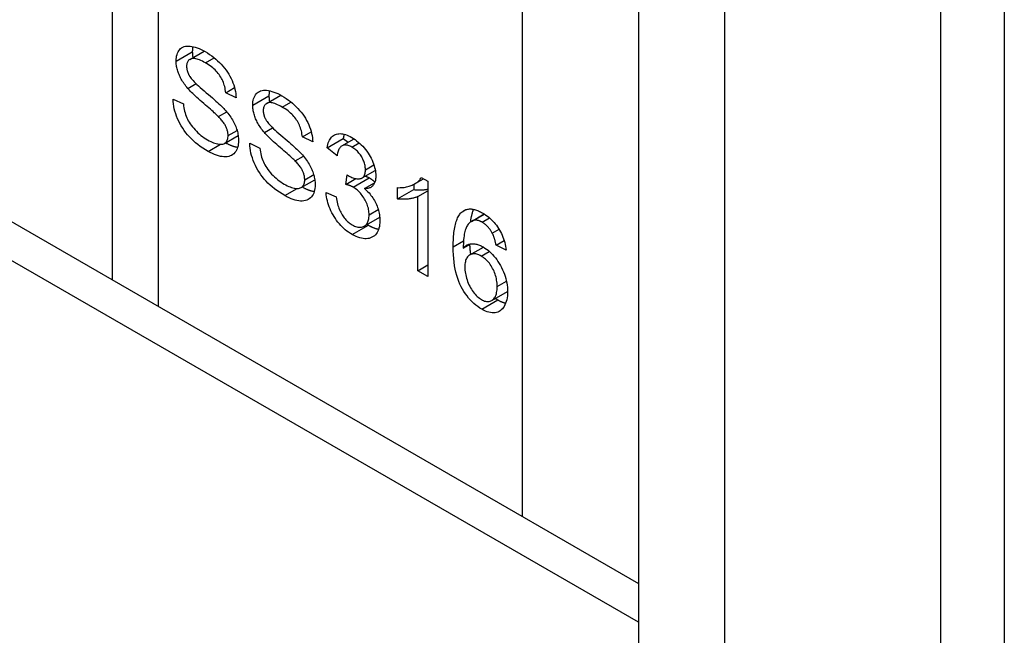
# Model space of a CAD drawing. Header units: inches. Extents: x 584 to 685, y 231 to 315.
# Tile 129 of 133: x 684.12 to 684.967, y 260.281 to 260.811. Entities that reach past the tile are written whole.
import ezdxf

# ---------------------------------------------------------------- set-up
doc = ezdxf.new("R2010")
doc.units = ezdxf.units.IN
doc.header["$MEASUREMENT"] = 0
doc.layers.add('Visible Edges(ANSI)', color=7, linetype='Continuous', lineweight=25)
doc.layers.add('Visible Tangent Edges(ANSI)', color=7, linetype='Continuous', lineweight=25)

msp = doc.modelspace()

# ---------------------------------------------------------------- linework, layer by layer
at = {"layer": 'Visible Edges(ANSI)'}
for p, q in [((684.19937, 261.58584), (684.19937, 260.58741)), ((684.96673, 261.30427), (684.96673, 259.26303)), ((684.65195, 261.03605), (684.65195, 260.27018)), ((684.7262, 260.99319), (684.7262, 260.22731)), ((684.26621, 260.77723), (684.27855, 260.78436)), ((684.26442, 260.75226), (684.2715, 260.75635)), ((684.29703, 260.7485), (684.30464, 260.75289)), ((684.30597, 260.74414), (684.29703, 260.7485)), ((684.33212, 260.73918), (684.34446, 260.7463)), ((684.25175, 260.74302), (684.26059, 260.73879)), ((684.29077, 260.7279), (684.29792, 260.73202)), ((684.29602, 260.70492), (684.30775, 260.71169)), ((684.33033, 260.71421), (684.33742, 260.7183)), ((684.36294, 260.71044), (684.37056, 260.71484)), ((683.98693, 260.71007), (684.65195, 260.32611)), ((684.31767, 260.70496), (684.32651, 260.70073)), ((684.37189, 260.70608), (684.36294, 260.71044)), ((684.38417, 260.70111), (684.39809, 260.70914)), ((684.39697, 260.70274), (684.40741, 260.70877)), ((684.39809, 260.70914), (684.40231, 260.70583)), ((684.35669, 260.68984), (684.36383, 260.69397)), ((684.39285, 260.69429), (684.38417, 260.70111)), ((684.40045, 260.66962), (684.40137, 260.67786)), ((684.4144, 260.6751), (684.42571, 260.68163)), ((684.36194, 260.66686), (684.37367, 260.67363)), ((684.40045, 260.66962), (684.40897, 260.67453)), ((684.4164, 260.66594), (684.42512, 260.67098)), ((684.45873, 260.66958), (684.45873, 260.66511)), ((684.45954, 260.67003), (684.4671, 260.67439)), ((684.46523, 260.67547), (684.47084, 260.67223)), ((684.47084, 260.67223), (684.47084, 260.59027)), ((684.38331, 260.66246), (684.39199, 260.65876)), ((684.44481, 260.65708), (684.44481, 260.66678)), ((684.44481, 260.65708), (684.45873, 260.66511)), ((684.46216, 260.65913), (684.47084, 260.66414)), ((684.46216, 260.59528), (684.46216, 260.65913)), ((684.50835, 260.63777), (684.51941, 260.64415)), ((684.51029, 260.63856), (684.51968, 260.64398)), ((684.41612, 260.6336), (684.42947, 260.64131)), ((684.5263, 260.6277), (684.53213, 260.63107)), ((684.50134, 260.61473), (684.50773, 260.61842)), ((684.52958, 260.61715), (684.53656, 260.62118)), ((684.50697, 260.60886), (684.51867, 260.61561)), ((684.53821, 260.61298), (684.52958, 260.61715)), ((684.46216, 260.59528), (684.47084, 260.60029)), ((684.47084, 260.59027), (684.46216, 260.59528)), ((684.52589, 260.56963), (684.53945, 260.57746))]:
    msp.add_line(p, q, dxfattribs=at)
at = {"layer": 'Visible Edges(ANSI)', "flags": 128}
for points in [[(684.2544, 260.77578), (684.25444, 260.7773), (684.25459, 260.77873), (684.25482, 260.78008), (684.25516, 260.78135), (684.25558, 260.78254), (684.25611, 260.78364), (684.25673, 260.78466), (684.25744, 260.7856), (684.25825, 260.78644), (684.25914, 260.78714), (684.26012, 260.78771), (684.26119, 260.78815), (684.26234, 260.78847), (684.26358, 260.78865), (684.26491, 260.7887), (684.26633, 260.78862), (684.26782, 260.78842), (684.26934, 260.78811), (684.2709, 260.78769), (684.27251, 260.78715), (684.27416, 260.78651), (684.27585, 260.78575), (684.27758, 260.78489), (684.27935, 260.78391)], [(684.26877, 260.78824), (684.26873, 260.78807), (684.2687, 260.7879), (684.26866, 260.78773), (684.26863, 260.78756), (684.2686, 260.78738), (684.26857, 260.78721), (684.26854, 260.78703), (684.26852, 260.78685), (684.26849, 260.78667), (684.26847, 260.78649), (684.26845, 260.78631), (684.26843, 260.78613), (684.26841, 260.78594), (684.26839, 260.78576), (684.26838, 260.78557), (684.26836, 260.78538), (684.26835, 260.78519), (684.26834, 260.785), (684.26833, 260.78481), (684.26833, 260.78461), (684.26832, 260.78442), (684.26832, 260.78422), (684.26832, 260.78402), (684.26831, 260.78382)], [(684.26831, 260.78382), (684.26832, 260.78361), (684.26832, 260.7834), (684.26832, 260.78319), (684.26833, 260.78298), (684.26834, 260.78277), (684.26835, 260.78256), (684.26836, 260.78235), (684.26837, 260.78214), (684.26838, 260.78193), (684.2684, 260.78172), (684.26842, 260.78151), (684.26844, 260.7813), (684.26846, 260.78109), (684.26848, 260.78087), (684.26851, 260.78066), (684.26853, 260.78045), (684.26856, 260.78024), (684.26859, 260.78002), (684.26863, 260.77981), (684.26866, 260.77959), (684.26869, 260.77938), (684.26873, 260.77917), (684.26877, 260.77895), (684.26881, 260.77874)], [(684.27935, 260.78391), (684.28129, 260.78274), (684.28317, 260.78152), (684.28499, 260.78024), (684.28675, 260.7789), (684.28846, 260.7775), (684.29011, 260.77605), (684.2917, 260.77454), (684.29323, 260.77297), (684.29469, 260.77135), (684.29606, 260.7697), (684.29735, 260.76801), (684.29855, 260.76628), (684.29966, 260.76451), (684.30069, 260.76271), (684.30164, 260.76087), (684.3025, 260.759), (684.30326, 260.75711), (684.30394, 260.75523), (684.30451, 260.75336), (684.305, 260.75149), (684.30538, 260.74964), (684.30567, 260.7478), (684.30587, 260.74596), (684.30597, 260.74414)], [(684.26442, 260.75226), (684.26359, 260.75326), (684.2628, 260.75425), (684.26205, 260.75525), (684.26133, 260.75624), (684.26065, 260.75724), (684.26, 260.75824), (684.25939, 260.75923), (684.25881, 260.76023), (684.25828, 260.76122), (684.25777, 260.76222), (684.25731, 260.76321), (684.25687, 260.76421), (684.25648, 260.7652), (684.25612, 260.76619), (684.25579, 260.76717), (684.2555, 260.76815), (684.25524, 260.76912), (684.25501, 260.77009), (684.25483, 260.77105), (684.25467, 260.77201), (684.25455, 260.77296), (684.25446, 260.77391), (684.25441, 260.77485), (684.2544, 260.77578)], [(684.27973, 260.77417), (684.27834, 260.77494), (684.27702, 260.77563), (684.27576, 260.77623), (684.27456, 260.77675), (684.27343, 260.77718), (684.27236, 260.77752), (684.27136, 260.77777), (684.27042, 260.77794), (684.26954, 260.77801), (684.26873, 260.77801), (684.26799, 260.77791), (684.2673, 260.77773), (684.26668, 260.77748), (684.26611, 260.77718), (684.26559, 260.77682), (684.26513, 260.77642), (684.26473, 260.77596), (684.26437, 260.77545), (684.26407, 260.7749), (684.26383, 260.77429), (684.26364, 260.77363), (684.2635, 260.77291), (684.26342, 260.77215), (684.2634, 260.77134)], [(684.2634, 260.77134), (684.2634, 260.77097), (684.26341, 260.7706), (684.26344, 260.77023), (684.26347, 260.76986), (684.26351, 260.76949), (684.26357, 260.76912), (684.26363, 260.76876), (684.2637, 260.76839), (684.26378, 260.76802), (684.26387, 260.76765), (684.26397, 260.76728), (684.26408, 260.76691), (684.2642, 260.76654), (684.26433, 260.76617), (684.26447, 260.7658), (684.26462, 260.76543), (684.26477, 260.76506), (684.26494, 260.76469), (684.26512, 260.76432), (684.2653, 260.76395), (684.2655, 260.76358), (684.26571, 260.76321), (684.26592, 260.76284), (684.26614, 260.76247)], [(684.29703, 260.7485), (684.29689, 260.74985), (684.2967, 260.75117), (684.29646, 260.75247), (684.29617, 260.75375), (684.29583, 260.755), (684.29545, 260.75623), (684.29502, 260.75743), (684.29454, 260.75861), (684.294, 260.75976), (684.29343, 260.76088), (684.2928, 260.76198), (684.29212, 260.76306), (684.29139, 260.76411), (684.29061, 260.76514), (684.28977, 260.76614), (684.28888, 260.76713), (684.28793, 260.76809), (684.28692, 260.76902), (684.28586, 260.76994), (684.28474, 260.77083), (684.28357, 260.7717), (684.28235, 260.77254), (684.28106, 260.77337), (684.27973, 260.77417)], [(684.26614, 260.76247), (684.26666, 260.7617), (684.2673, 260.76086), (684.26806, 260.75995), (684.26894, 260.75896), (684.26995, 260.75791), (684.27107, 260.75678), (684.27231, 260.75557), (684.27368, 260.7543), (684.27516, 260.75295), (684.27677, 260.75154), (684.2785, 260.75004), (684.28035, 260.74848), (684.2822, 260.74691), (684.28396, 260.74542), (684.28562, 260.74399), (684.28718, 260.74263), (684.28864, 260.74133), (684.29, 260.74011), (684.29126, 260.73895), (684.29242, 260.73786), (684.29348, 260.73684), (684.29444, 260.73588), (684.2953, 260.735), (684.29606, 260.73418)], [(684.29077, 260.7279), (684.29025, 260.72843), (684.28963, 260.72903), (684.28891, 260.72971), (684.2881, 260.73047), (684.28719, 260.7313), (684.28619, 260.7322), (684.28509, 260.73318), (684.28389, 260.73424), (684.28259, 260.73537), (684.2812, 260.73657), (684.27972, 260.73785), (684.27814, 260.73921), (684.27655, 260.74057), (684.27504, 260.74189), (684.27361, 260.74316), (684.27226, 260.74437), (684.271, 260.74554), (684.26982, 260.74665), (684.26871, 260.74771), (684.26769, 260.74872), (684.26675, 260.74968), (684.26589, 260.75059), (684.26512, 260.75145), (684.26442, 260.75226)], [(684.32031, 260.73773), (684.32036, 260.73924), (684.3205, 260.74068), (684.32074, 260.74203), (684.32107, 260.7433), (684.3215, 260.74448), (684.32202, 260.74559), (684.32264, 260.74661), (684.32335, 260.74755), (684.32416, 260.74838), (684.32505, 260.74908), (684.32603, 260.74966), (684.3271, 260.7501), (684.32826, 260.75041), (684.3295, 260.75059), (684.33083, 260.75064), (684.33225, 260.75057), (684.33373, 260.75037), (684.33525, 260.75005), (684.33682, 260.74963), (684.33842, 260.7491), (684.34007, 260.74845), (684.34176, 260.7477), (684.34349, 260.74683), (684.34526, 260.74585)], [(684.33468, 260.75018), (684.33465, 260.75001), (684.33461, 260.74984), (684.33458, 260.74967), (684.33454, 260.7495), (684.33451, 260.74933), (684.33448, 260.74915), (684.33446, 260.74898), (684.33443, 260.7488), (684.33441, 260.74862), (684.33438, 260.74844), (684.33436, 260.74826), (684.33434, 260.74807), (684.33432, 260.74789), (684.33431, 260.7477), (684.33429, 260.74751), (684.33428, 260.74733), (684.33427, 260.74714), (684.33426, 260.74694), (684.33425, 260.74675), (684.33424, 260.74656), (684.33424, 260.74636), (684.33423, 260.74616), (684.33423, 260.74597), (684.33423, 260.74577)], [(684.33423, 260.74577), (684.33423, 260.74556), (684.33423, 260.74535), (684.33424, 260.74514), (684.33424, 260.74493), (684.33425, 260.74472), (684.33426, 260.74451), (684.33427, 260.7443), (684.33428, 260.74409), (684.3343, 260.74388), (684.33431, 260.74367), (684.33433, 260.74345), (684.33435, 260.74324), (684.33437, 260.74303), (684.3344, 260.74282), (684.33442, 260.74261), (684.33445, 260.74239), (684.33448, 260.74218), (684.33451, 260.74197), (684.33454, 260.74175), (684.33457, 260.74154), (684.33461, 260.74133), (684.33465, 260.74111), (684.33468, 260.7409), (684.33472, 260.74068)], [(684.34526, 260.74585), (684.3472, 260.74469), (684.34908, 260.74346), (684.3509, 260.74218), (684.35267, 260.74085), (684.35437, 260.73945), (684.35602, 260.73799), (684.35761, 260.73648), (684.35914, 260.73491), (684.3606, 260.7333), (684.36197, 260.73164), (684.36326, 260.72995), (684.36446, 260.72822), (684.36558, 260.72646), (684.36661, 260.72466), (684.36755, 260.72282), (684.36841, 260.72094), (684.36918, 260.71905), (684.36985, 260.71717), (684.37043, 260.7153), (684.37091, 260.71344), (684.3713, 260.71159), (684.37159, 260.70974), (684.37179, 260.70791), (684.37189, 260.70608)], [(684.28194, 260.69796), (684.27957, 260.69938), (684.27731, 260.70084), (684.27515, 260.70234), (684.27308, 260.70388), (684.27112, 260.70547), (684.26925, 260.70711), (684.26749, 260.70878), (684.26582, 260.7105), (684.26425, 260.71227), (684.26276, 260.71409), (684.26136, 260.71596), (684.26005, 260.71788), (684.25882, 260.71985), (684.25768, 260.72188), (684.25663, 260.72395), (684.25566, 260.72608), (684.25479, 260.72822), (684.25403, 260.73036), (684.25338, 260.73249), (684.25284, 260.73461), (684.2524, 260.73673), (684.25208, 260.73883), (684.25186, 260.74093), (684.25175, 260.74302)], [(684.26059, 260.73879), (684.26078, 260.73717), (684.26102, 260.7356), (684.26131, 260.73407), (684.26165, 260.73258), (684.26204, 260.73112), (684.26249, 260.72971), (684.26298, 260.72834), (684.26353, 260.72701), (684.26414, 260.7257), (684.26483, 260.72439), (684.2656, 260.72308), (684.26645, 260.72177), (684.26738, 260.72047), (684.26839, 260.71916), (684.26948, 260.71786), (684.27064, 260.71655), (684.27187, 260.71528), (684.27313, 260.71406), (684.27443, 260.71289), (684.27577, 260.71177), (684.27715, 260.71071), (684.27856, 260.70971), (684.28001, 260.70876), (684.2815, 260.70786)], [(684.33033, 260.71421), (684.32951, 260.7152), (684.32872, 260.7162), (684.32796, 260.71719), (684.32724, 260.71819), (684.32656, 260.71918), (684.32591, 260.72018), (684.3253, 260.72118), (684.32473, 260.72217), (684.32419, 260.72317), (684.32369, 260.72416), (684.32322, 260.72516), (684.32279, 260.72615), (684.32239, 260.72715), (684.32203, 260.72814), (684.3217, 260.72912), (684.32141, 260.7301), (684.32115, 260.73107), (684.32093, 260.73204), (684.32074, 260.733), (684.32058, 260.73395), (684.32046, 260.73491), (684.32038, 260.73585), (684.32033, 260.73679), (684.32031, 260.73773)], [(684.34564, 260.73611), (684.34425, 260.73689), (684.34293, 260.73758), (684.34167, 260.73818), (684.34047, 260.73869), (684.33934, 260.73912), (684.33828, 260.73946), (684.33727, 260.73971), (684.33633, 260.73988), (684.33546, 260.73996), (684.33465, 260.73995), (684.3339, 260.73986), (684.33322, 260.73967), (684.33259, 260.73942), (684.33202, 260.73912), (684.33151, 260.73877), (684.33105, 260.73836), (684.33064, 260.73791), (684.33029, 260.7374), (684.32999, 260.73684), (684.32974, 260.73623), (684.32955, 260.73557), (684.32942, 260.73486), (684.32934, 260.73409), (684.32931, 260.73328)], [(684.29907, 260.71159), (684.29906, 260.71224), (684.29902, 260.71288), (684.29895, 260.71353), (684.29886, 260.71418), (684.29874, 260.71483), (684.2986, 260.71548), (684.29842, 260.71613), (684.29822, 260.71678), (684.298, 260.71744), (684.29775, 260.7181), (684.29747, 260.71876), (684.29716, 260.71942), (684.29682, 260.72008), (684.29645, 260.72076), (684.29604, 260.72144), (684.2956, 260.72212), (684.29512, 260.72282), (684.29461, 260.72352), (684.29406, 260.72423), (684.29347, 260.72495), (684.29285, 260.72567), (684.29219, 260.72641), (684.2915, 260.72715), (684.29077, 260.7279)], [(684.29606, 260.73418), (684.29706, 260.73304), (684.29802, 260.7319), (684.29893, 260.73077), (684.2998, 260.72963), (684.30062, 260.7285), (684.3014, 260.72736), (684.30213, 260.72623), (684.30282, 260.7251), (684.30347, 260.72398), (684.30407, 260.72285), (684.30463, 260.72172), (684.30514, 260.7206), (684.30561, 260.71948), (684.30603, 260.71836), (684.30642, 260.71724), (684.30677, 260.71613), (684.30708, 260.71502), (684.30734, 260.71391), (684.30756, 260.71281), (684.30775, 260.71171), (684.30789, 260.71061), (684.30799, 260.70951), (684.30805, 260.70842), (684.30807, 260.70733)], [(684.32931, 260.73328), (684.32931, 260.73291), (684.32933, 260.73254), (684.32935, 260.73217), (684.32939, 260.73181), (684.32943, 260.73144), (684.32948, 260.73107), (684.32954, 260.7307), (684.32961, 260.73033), (684.3297, 260.72996), (684.32979, 260.72959), (684.32989, 260.72922), (684.33, 260.72885), (684.33012, 260.72848), (684.33024, 260.72811), (684.33038, 260.72774), (684.33053, 260.72737), (684.33069, 260.727), (684.33086, 260.72663), (684.33103, 260.72626), (684.33122, 260.72589), (684.33141, 260.72552), (684.33162, 260.72515), (684.33183, 260.72478), (684.33206, 260.72441)], [(684.36294, 260.71044), (684.3628, 260.71179), (684.36261, 260.71312), (684.36237, 260.71442), (684.36208, 260.7157), (684.36175, 260.71695), (684.36136, 260.71817), (684.36093, 260.71937), (684.36045, 260.72055), (684.35992, 260.7217), (684.35934, 260.72283), (684.35871, 260.72393), (684.35804, 260.725), (684.35731, 260.72605), (684.35652, 260.72708), (684.35568, 260.72809), (684.35479, 260.72907), (684.35384, 260.73003), (684.35283, 260.73097), (684.35177, 260.73188), (684.35066, 260.73278), (684.34949, 260.73364), (684.34826, 260.73449), (684.34698, 260.73531), (684.34564, 260.73611)], [(684.33206, 260.72441), (684.33258, 260.72364), (684.33322, 260.7228), (684.33398, 260.72189), (684.33486, 260.72091), (684.33586, 260.71985), (684.33698, 260.71872), (684.33823, 260.71752), (684.33959, 260.71625), (684.34108, 260.7149), (684.34268, 260.71348), (684.34441, 260.71199), (684.34626, 260.71042), (684.34812, 260.70886), (684.34988, 260.70736), (684.35154, 260.70593), (684.3531, 260.70457), (684.35455, 260.70328), (684.35591, 260.70205), (684.35717, 260.70089), (684.35833, 260.6998), (684.35939, 260.69878), (684.36035, 260.69783), (684.36121, 260.69694), (684.36197, 260.69613)], [(684.2815, 260.70786), (684.28282, 260.70713), (684.2841, 260.70648), (684.28534, 260.7059), (684.28654, 260.70541), (684.2877, 260.705), (684.28883, 260.70466), (684.28991, 260.70441), (684.29096, 260.70423), (684.29196, 260.70414), (684.29289, 260.70412), (684.29376, 260.70419), (684.29455, 260.70434), (684.29529, 260.70457), (684.29595, 260.70488), (684.29655, 260.70527), (684.29708, 260.70574), (684.29755, 260.70628), (684.29795, 260.70688), (684.2983, 260.70753), (684.29858, 260.70823), (684.29879, 260.70899), (684.29895, 260.7098), (684.29904, 260.71067), (684.29907, 260.71159)], [(684.35669, 260.68984), (684.35616, 260.69037), (684.35554, 260.69098), (684.35483, 260.69166), (684.35401, 260.69241), (684.35311, 260.69324), (684.3521, 260.69415), (684.351, 260.69513), (684.3498, 260.69618), (684.34851, 260.69731), (684.34712, 260.69852), (684.34563, 260.6998), (684.34405, 260.70115), (684.34246, 260.70252), (684.34095, 260.70384), (684.33952, 260.7051), (684.33818, 260.70632), (684.33691, 260.70748), (684.33573, 260.70859), (684.33463, 260.70966), (684.33361, 260.71067), (684.33267, 260.71163), (684.33181, 260.71254), (684.33103, 260.7134), (684.33033, 260.71421)], [(684.38417, 260.70111), (684.38447, 260.70258), (684.38483, 260.70396), (684.38523, 260.70525), (684.3857, 260.70644), (684.38622, 260.70754), (684.3868, 260.70854), (684.38743, 260.70944), (684.38812, 260.71025), (684.38886, 260.71097), (684.38966, 260.71159), (684.39051, 260.71211), (684.39142, 260.71254), (684.39238, 260.71287), (684.39338, 260.7131), (684.39441, 260.71324), (684.39549, 260.71327), (684.3966, 260.71321), (684.39775, 260.71304), (684.39894, 260.71278), (684.40017, 260.71242), (684.40143, 260.71195), (684.40274, 260.71139), (684.40408, 260.71073), (684.40546, 260.70997)], [(684.39898, 260.71277), (684.39893, 260.71263), (684.39889, 260.71249), (684.39885, 260.71235), (684.39881, 260.71221), (684.39876, 260.71207), (684.39872, 260.71192), (684.39868, 260.71178), (684.39864, 260.71163), (684.3986, 260.71148), (684.39856, 260.71134), (684.39853, 260.71119), (684.39849, 260.71104), (684.39845, 260.71088), (684.39842, 260.71073), (684.39838, 260.71058), (684.39835, 260.71042), (684.39831, 260.71027), (684.39828, 260.71011), (684.39825, 260.70995), (684.39822, 260.70979), (684.39818, 260.70963), (684.39815, 260.70947), (684.39812, 260.70931), (684.39809, 260.70914)], [(684.30807, 260.70733), (684.30802, 260.70574), (684.30787, 260.70423), (684.30762, 260.7028), (684.30727, 260.70146), (684.30681, 260.70019), (684.30626, 260.69901), (684.3056, 260.69792), (684.30484, 260.6969), (684.30399, 260.696), (684.30305, 260.69522), (684.30202, 260.69458), (684.3009, 260.69406), (684.29969, 260.69368), (684.2984, 260.69342), (684.29702, 260.6933), (684.29554, 260.69331), (684.29401, 260.69345), (684.29242, 260.69371), (684.29079, 260.6941), (684.28911, 260.69462), (684.28739, 260.69527), (684.28562, 260.69604), (684.2838, 260.69694), (684.28194, 260.69796)], [(684.29689, 260.70542), (684.29736, 260.70516), (684.29782, 260.70492), (684.29828, 260.70468), (684.29874, 260.70445), (684.2992, 260.70423), (684.29965, 260.70402), (684.3001, 260.70382), (684.30055, 260.70362), (684.30099, 260.70343), (684.30143, 260.70325), (684.30187, 260.70308), (684.30231, 260.70291), (684.30274, 260.70276), (684.30317, 260.70261), (684.3036, 260.70247), (684.30402, 260.70234), (684.30444, 260.70221), (684.30486, 260.7021), (684.30527, 260.70199), (684.30568, 260.70189), (684.30609, 260.7018), (684.3065, 260.70172), (684.3069, 260.70164), (684.3073, 260.70157)], [(684.34785, 260.65991), (684.34549, 260.66132), (684.34322, 260.66278), (684.34106, 260.66428), (684.339, 260.66583), (684.33703, 260.66742), (684.33517, 260.66905), (684.3334, 260.67073), (684.33173, 260.67245), (684.33016, 260.67422), (684.32867, 260.67603), (684.32727, 260.6779), (684.32596, 260.67983), (684.32473, 260.6818), (684.32359, 260.68382), (684.32254, 260.6859), (684.32158, 260.68802), (684.32071, 260.69017), (684.31995, 260.69231), (684.3193, 260.69444), (684.31875, 260.69656), (684.31832, 260.69867), (684.31799, 260.70078), (684.31778, 260.70287), (684.31767, 260.70496)], [(684.40563, 260.70167), (684.40479, 260.70212), (684.40398, 260.70251), (684.4032, 260.70284), (684.40244, 260.7031), (684.4017, 260.7033), (684.40098, 260.70343), (684.40029, 260.70349), (684.39962, 260.7035), (684.39898, 260.70344), (684.39836, 260.70331), (684.39776, 260.70312), (684.39719, 260.70286), (684.39665, 260.70254), (684.39613, 260.70215), (684.39566, 260.70168), (684.39521, 260.70114), (684.3948, 260.70054), (684.39442, 260.69986), (684.39408, 260.69911), (684.39377, 260.69829), (684.39349, 260.69739), (684.39324, 260.69643), (684.39303, 260.6954), (684.39285, 260.69429)], [(684.40546, 260.70997), (684.40689, 260.7091), (684.40829, 260.70816), (684.40966, 260.70715), (684.41101, 260.70606), (684.41232, 260.70489), (684.41361, 260.70366), (684.41487, 260.70235), (684.41611, 260.70097), (684.41729, 260.69953), (684.4184, 260.69808), (684.41944, 260.6966), (684.42041, 260.6951), (684.42131, 260.69357), (684.42214, 260.69202), (684.42289, 260.69044), (684.42357, 260.68885), (684.42418, 260.68725), (684.4247, 260.68568), (684.42515, 260.68414), (684.42551, 260.68263), (684.4258, 260.68115), (684.426, 260.67969), (684.42612, 260.67826), (684.42616, 260.67687)], [(684.32651, 260.70073), (684.32669, 260.69912), (684.32693, 260.69755), (684.32722, 260.69601), (684.32756, 260.69452), (684.32796, 260.69307), (684.3284, 260.69166), (684.3289, 260.69029), (684.32944, 260.68895), (684.33006, 260.68764), (684.33075, 260.68633), (684.33152, 260.68503), (684.33237, 260.68372), (684.3333, 260.68241), (684.3343, 260.68111), (684.33539, 260.6798), (684.33656, 260.6785), (684.33778, 260.67722), (684.33905, 260.676), (684.34035, 260.67483), (684.34169, 260.67372), (684.34306, 260.67266), (684.34448, 260.67165), (684.34593, 260.6707), (684.34742, 260.6698)], [(684.36197, 260.69613), (684.36297, 260.69499), (684.36393, 260.69385), (684.36484, 260.69271), (684.36571, 260.69158), (684.36653, 260.69044), (684.36731, 260.68931), (684.36805, 260.68818), (684.36874, 260.68705), (684.36938, 260.68592), (684.36998, 260.68479), (684.37054, 260.68367), (684.37105, 260.68254), (684.37152, 260.68142), (684.37195, 260.6803), (684.37234, 260.67919), (684.37268, 260.67808), (684.37299, 260.67697), (684.37325, 260.67586), (684.37348, 260.67475), (684.37366, 260.67365), (684.37381, 260.67255), (684.37391, 260.67146), (684.37397, 260.67036), (684.37399, 260.66927)], [(684.41721, 260.68222), (684.41719, 260.68314), (684.41712, 260.68406), (684.41701, 260.68498), (684.41685, 260.6859), (684.41665, 260.68682), (684.4164, 260.68774), (684.41611, 260.68866), (684.41578, 260.68958), (684.41539, 260.69049), (684.41497, 260.69141), (684.4145, 260.69232), (684.41398, 260.69323), (684.41343, 260.69413), (684.41285, 260.69499), (684.41224, 260.69581), (684.41161, 260.6966), (684.41096, 260.69736), (684.41027, 260.69808), (684.40956, 260.69876), (684.40883, 260.69941), (684.40807, 260.70003), (684.40728, 260.70061), (684.40647, 260.70116), (684.40563, 260.70167)], [(684.36499, 260.67354), (684.36497, 260.67418), (684.36494, 260.67483), (684.36487, 260.67547), (684.36478, 260.67612), (684.36466, 260.67677), (684.36451, 260.67742), (684.36434, 260.67807), (684.36414, 260.67873), (684.36391, 260.67939), (684.36366, 260.68004), (684.36338, 260.6807), (684.36307, 260.68136), (684.36274, 260.68203), (684.36237, 260.6827), (684.36196, 260.68338), (684.36151, 260.68407), (684.36104, 260.68476), (684.36052, 260.68547), (684.35997, 260.68618), (684.35939, 260.68689), (684.35877, 260.68762), (684.35811, 260.68835), (684.35742, 260.68909), (684.35669, 260.68984)], [(684.40137, 260.67786), (684.40144, 260.67781), (684.40152, 260.67776), (684.40159, 260.6777), (684.40166, 260.67765), (684.40173, 260.67761), (684.4018, 260.67756), (684.40187, 260.67751), (684.40193, 260.67747), (684.40199, 260.67742), (684.40206, 260.67738), (684.40212, 260.67734), (684.40218, 260.6773), (684.40223, 260.67726), (684.40229, 260.67723), (684.40234, 260.67719), (684.4024, 260.67716), (684.40245, 260.67712), (684.4025, 260.67709), (684.40255, 260.67706), (684.4026, 260.67703), (684.40264, 260.677), (684.40269, 260.67698), (684.40273, 260.67695), (684.40277, 260.67693)], [(684.40277, 260.67693), (684.40369, 260.67642), (684.40459, 260.67597), (684.40548, 260.67558), (684.40635, 260.67524), (684.4072, 260.67495), (684.40804, 260.67472), (684.40887, 260.67455), (684.40968, 260.67443), (684.41047, 260.67437), (684.41125, 260.67436), (684.41202, 260.67441), (684.41277, 260.67452), (684.41348, 260.67469), (684.41413, 260.67495), (684.41471, 260.6753), (684.41524, 260.67572), (684.4157, 260.67624), (684.4161, 260.67684), (684.41644, 260.67752), (684.41672, 260.67829), (684.41693, 260.67915), (684.41709, 260.68008), (684.41718, 260.68111), (684.41721, 260.68222)], [(684.34742, 260.6698), (684.34873, 260.66907), (684.35001, 260.66842), (684.35125, 260.66785), (684.35245, 260.66736), (684.35361, 260.66694), (684.35474, 260.66661), (684.35583, 260.66635), (684.35688, 260.66618), (684.35787, 260.66608), (684.35881, 260.66607), (684.35967, 260.66613), (684.36047, 260.66628), (684.3612, 260.66651), (684.36186, 260.66682), (684.36246, 260.66721), (684.36299, 260.66769), (684.36346, 260.66823), (684.36387, 260.66882), (684.36421, 260.66947), (684.36449, 260.67018), (684.36471, 260.67093), (684.36486, 260.67175), (684.36496, 260.67261), (684.36499, 260.67354)], [(684.37399, 260.66927), (684.37394, 260.66768), (684.37379, 260.66617), (684.37353, 260.66474), (684.37318, 260.6634), (684.37273, 260.66214), (684.37217, 260.66096), (684.37151, 260.65986), (684.37076, 260.65885), (684.3699, 260.65794), (684.36896, 260.65717), (684.36793, 260.65652), (684.36681, 260.65601), (684.36561, 260.65562), (684.36431, 260.65537), (684.36293, 260.65525), (684.36146, 260.65526), (684.35992, 260.65539), (684.35833, 260.65566), (684.3567, 260.65605), (684.35502, 260.65657), (684.3533, 260.65721), (684.35153, 260.65798), (684.34971, 260.65888), (684.34785, 260.65991)], [(684.40654, 260.66722), (684.40634, 260.66734), (684.40613, 260.66745), (684.40592, 260.66756), (684.4057, 260.66768), (684.40548, 260.66779), (684.40525, 260.66789), (684.40502, 260.668), (684.40479, 260.66811), (684.40455, 260.66821), (684.40431, 260.66832), (684.40406, 260.66842), (684.40381, 260.66852), (684.40355, 260.66862), (684.40329, 260.66872), (684.40303, 260.66881), (684.40276, 260.66891), (684.40248, 260.669), (684.40221, 260.66909), (684.40192, 260.66918), (684.40164, 260.66927), (684.40135, 260.66936), (684.40105, 260.66945), (684.40075, 260.66953), (684.40045, 260.66962)], [(684.42616, 260.67687), (684.42614, 260.676), (684.42609, 260.67517), (684.42601, 260.67437), (684.42589, 260.6736), (684.42573, 260.67287), (684.42555, 260.67216), (684.42533, 260.67149), (684.42507, 260.67086), (684.42478, 260.67025), (684.42446, 260.66968), (684.4241, 260.66914), (684.42371, 260.66864), (684.42328, 260.66817), (684.42282, 260.66774), (684.42233, 260.66736), (684.42181, 260.66703), (684.42125, 260.66674), (684.42066, 260.66649), (684.42003, 260.66629), (684.41937, 260.66613), (684.41868, 260.66602), (684.41795, 260.66595), (684.4172, 260.66592), (684.4164, 260.66594)], [(684.41724, 260.67674), (684.41739, 260.67668), (684.41754, 260.67663), (684.41769, 260.67657), (684.41784, 260.67651), (684.41798, 260.67645), (684.41813, 260.67639), (684.41827, 260.67633), (684.41841, 260.67627), (684.41855, 260.67621), (684.41869, 260.67615), (684.41882, 260.67609), (684.41896, 260.67603), (684.41909, 260.67597), (684.41922, 260.67591), (684.41935, 260.67584), (684.41948, 260.67578), (684.41961, 260.67572), (684.41973, 260.67565), (684.41986, 260.67559), (684.41998, 260.67552), (684.4201, 260.67546), (684.42022, 260.67539), (684.42034, 260.67532), (684.42046, 260.67526)], [(684.42046, 260.67526), (684.42068, 260.67513), (684.4209, 260.675), (684.42112, 260.67486), (684.42133, 260.67473), (684.42155, 260.67459), (684.42176, 260.67445), (684.42197, 260.67431), (684.42218, 260.67417), (684.42239, 260.67402), (684.4226, 260.67387), (684.4228, 260.67372), (684.42301, 260.67357), (684.42321, 260.67341), (684.42341, 260.67326), (684.42361, 260.6731), (684.42381, 260.67294), (684.42401, 260.67277), (684.42421, 260.67261), (684.4244, 260.67244), (684.42459, 260.67227), (684.42479, 260.6721), (684.42498, 260.67192), (684.42516, 260.67175), (684.42535, 260.67157)], [(684.44481, 260.66678), (684.44601, 260.66676), (684.44718, 260.66677), (684.44833, 260.66682), (684.44945, 260.6669), (684.45055, 260.66703), (684.45162, 260.6672), (684.45267, 260.6674), (684.45369, 260.66764), (684.45469, 260.66792), (684.45566, 260.66824), (684.45661, 260.6686), (684.45753, 260.66899), (684.45841, 260.66942), (684.45925, 260.66986), (684.46005, 260.67033), (684.4608, 260.67082), (684.46151, 260.67133), (684.46218, 260.67186), (684.4628, 260.67241), (684.46337, 260.67298), (684.4639, 260.67357), (684.46439, 260.67418), (684.46483, 260.67481), (684.46523, 260.67547)], [(684.3628, 260.66736), (684.36327, 260.66711), (684.36373, 260.66686), (684.3642, 260.66663), (684.36466, 260.6664), (684.36511, 260.66618), (684.36556, 260.66597), (684.36601, 260.66576), (684.36646, 260.66556), (684.36691, 260.66538), (684.36735, 260.6652), (684.36779, 260.66502), (684.36822, 260.66486), (684.36865, 260.6647), (684.36908, 260.66456), (684.36951, 260.66442), (684.36993, 260.66428), (684.37035, 260.66416), (684.37077, 260.66404), (684.37119, 260.66394), (684.3716, 260.66384), (684.37201, 260.66374), (684.37241, 260.66366), (684.37282, 260.66359), (684.37322, 260.66352)], [(684.40579, 260.62646), (684.40426, 260.62739), (684.40277, 260.62838), (684.40132, 260.62943), (684.39992, 260.63055), (684.39857, 260.63174), (684.39726, 260.63298), (684.39599, 260.63429), (684.39477, 260.63567), (684.39359, 260.6371), (684.39246, 260.63861), (684.39137, 260.64017), (684.39032, 260.6418), (684.38933, 260.64346), (684.38842, 260.64514), (684.38758, 260.64682), (684.38681, 260.64852), (684.38612, 260.65022), (684.3855, 260.65194), (684.38495, 260.65367), (684.38447, 260.65541), (684.38407, 260.65715), (684.38375, 260.65891), (684.38349, 260.66068), (684.38331, 260.66246)], [(684.42039, 260.64335), (684.42037, 260.6445), (684.42028, 260.64565), (684.42015, 260.6468), (684.41996, 260.64794), (684.41971, 260.64908), (684.41942, 260.65022), (684.41906, 260.65135), (684.41866, 260.65249), (684.41819, 260.65362), (684.41768, 260.65475), (684.41711, 260.65587), (684.41649, 260.657), (684.41582, 260.6581), (684.41512, 260.65915), (684.4144, 260.66016), (684.41364, 260.66113), (684.41286, 260.66205), (684.41205, 260.66292), (684.4112, 260.66375), (684.41033, 260.66453), (684.40943, 260.66527), (684.40849, 260.66597), (684.40753, 260.66662), (684.40654, 260.66722)], [(684.4164, 260.66594), (684.41744, 260.66504), (684.41843, 260.66412), (684.41938, 260.66316), (684.42029, 260.66218), (684.42116, 260.66117), (684.422, 260.66014), (684.42279, 260.65908), (684.42354, 260.65799), (684.42426, 260.65688), (684.42493, 260.65574), (684.42556, 260.65457), (684.42616, 260.65337), (684.42671, 260.65216), (684.42721, 260.65094), (684.42767, 260.64971), (684.42808, 260.64847), (684.42844, 260.64722), (684.42875, 260.64596), (684.42901, 260.64469), (684.42923, 260.64342), (684.42939, 260.64213), (684.42951, 260.64084), (684.42958, 260.63953), (684.42961, 260.63822)], [(684.45873, 260.66511), (684.45917, 260.66505), (684.45962, 260.665), (684.46008, 260.66495), (684.46054, 260.66491), (684.46101, 260.66487), (684.46149, 260.66484), (684.46197, 260.66482), (684.46246, 260.66481), (684.46295, 260.6648), (684.46346, 260.6648), (684.46396, 260.6648), (684.46448, 260.66481), (684.465, 260.66483), (684.46552, 260.66485), (684.46606, 260.66488), (684.46659, 260.66492), (684.46714, 260.66497), (684.46769, 260.66502), (684.46824, 260.66507), (684.46879, 260.66514), (684.46932, 260.66521), (684.46984, 260.66529), (684.47034, 260.66537), (684.47084, 260.66546)], [(684.39199, 260.65876), (684.39226, 260.65721), (684.39255, 260.65572), (684.39287, 260.65428), (684.39323, 260.65289), (684.39361, 260.65154), (684.39402, 260.65025), (684.39446, 260.649), (684.39492, 260.64781), (684.39542, 260.64666), (684.39595, 260.64557), (684.3965, 260.64452), (684.39708, 260.64352), (684.39769, 260.64257), (684.39832, 260.64166), (684.39897, 260.64079), (684.39965, 260.63995), (684.40035, 260.63916), (684.40106, 260.6384), (684.40181, 260.63769), (684.40257, 260.63701), (684.40335, 260.63637), (684.40416, 260.63578), (684.40499, 260.63522), (684.40584, 260.6347)], [(684.46216, 260.65913), (684.46163, 260.65887), (684.46106, 260.65862), (684.46048, 260.65839), (684.45986, 260.65817), (684.45922, 260.65797), (684.45854, 260.65779), (684.45785, 260.65762), (684.45712, 260.65746), (684.45637, 260.65732), (684.45559, 260.6572), (684.45478, 260.65709), (684.45394, 260.657), (684.4531, 260.65692), (684.45227, 260.65686), (684.45146, 260.65681), (684.45066, 260.65678), (684.44988, 260.65676), (684.44911, 260.65676), (684.44836, 260.65677), (684.44762, 260.6568), (684.44689, 260.65685), (684.44618, 260.65691), (684.44549, 260.65698), (684.44481, 260.65708)], [(684.40584, 260.6347), (684.40685, 260.63415), (684.40784, 260.63369), (684.40879, 260.63331), (684.40972, 260.63301), (684.41062, 260.63279), (684.4115, 260.63266), (684.41235, 260.63262), (684.41317, 260.63266), (684.41397, 260.63278), (684.41473, 260.63298), (684.41547, 260.63327), (684.41619, 260.63364), (684.41686, 260.63409), (684.41747, 260.63461), (684.41803, 260.63519), (684.41852, 260.63583), (684.41896, 260.63654), (684.41934, 260.63732), (684.41966, 260.63816), (684.41993, 260.63907), (684.42013, 260.64004), (684.42028, 260.64108), (684.42036, 260.64218), (684.42039, 260.64335)], [(684.49272, 260.61585), (684.49273, 260.61779), (684.49277, 260.61967), (684.49284, 260.62149), (684.49293, 260.62325), (684.49305, 260.62495), (684.4932, 260.62659), (684.49337, 260.62817), (684.49356, 260.62969), (684.49379, 260.63115), (684.49404, 260.63256), (684.49432, 260.6339), (684.49462, 260.63518), (684.49495, 260.6364), (684.49531, 260.63756), (684.49569, 260.63866), (684.4961, 260.6397), (684.49653, 260.64068), (684.49699, 260.6416), (684.49748, 260.64247), (684.498, 260.64327), (684.49854, 260.64401), (684.49911, 260.64469), (684.4997, 260.64531), (684.50032, 260.64587)], [(684.50032, 260.64587), (684.50088, 260.64631), (684.50145, 260.64671), (684.50204, 260.64707), (684.50264, 260.64739), (684.50326, 260.64766), (684.5039, 260.64789), (684.50455, 260.64808), (684.50522, 260.64823), (684.5059, 260.64834), (684.5066, 260.6484), (684.50732, 260.64843), (684.50805, 260.64841), (684.5088, 260.64835), (684.50957, 260.64825), (684.51035, 260.64811), (684.51115, 260.64792), (684.51196, 260.64769), (684.51279, 260.64743), (684.51364, 260.64712), (684.5145, 260.64676), (684.51537, 260.64637), (684.51627, 260.64594), (684.51718, 260.64546), (684.5181, 260.64494)], [(684.51019, 260.64814), (684.51003, 260.64777), (684.50988, 260.6474), (684.50973, 260.64702), (684.50958, 260.64663), (684.50944, 260.64623), (684.5093, 260.64582), (684.50916, 260.64541), (684.50903, 260.64498), (684.5089, 260.64455), (684.50878, 260.64411), (684.50866, 260.64367), (684.50854, 260.64321), (684.50842, 260.64275), (684.50831, 260.64228), (684.50821, 260.6418), (684.5081, 260.64131), (684.508, 260.64082), (684.50791, 260.64032), (684.50781, 260.6398), (684.50772, 260.63928), (684.50764, 260.63876), (684.50756, 260.63822), (684.50748, 260.63768), (684.5074, 260.63713)], [(684.5181, 260.64494), (684.51948, 260.64411), (684.52081, 260.64323), (684.52209, 260.6423), (684.52334, 260.64132), (684.52454, 260.64028), (684.5257, 260.6392), (684.52682, 260.63806), (684.5279, 260.63688), (684.52894, 260.63564), (684.52993, 260.63435), (684.53088, 260.63301), (684.53179, 260.63162), (684.53265, 260.6302), (684.53345, 260.62874), (684.5342, 260.62727), (684.53488, 260.62578), (684.5355, 260.62426), (684.53607, 260.62272), (684.53657, 260.62115), (684.53702, 260.61956), (684.5374, 260.61795), (684.53773, 260.61632), (684.538, 260.61466), (684.53821, 260.61298)], [(684.42961, 260.63822), (684.42956, 260.63649), (684.42942, 260.63487), (684.42919, 260.63334), (684.42886, 260.63191), (684.42843, 260.63059), (684.42792, 260.62935), (684.42731, 260.62822), (684.4266, 260.62719), (684.4258, 260.62626), (684.42491, 260.62542), (684.42393, 260.62468), (684.42284, 260.62405), (684.42169, 260.62352), (684.42049, 260.62313), (684.41924, 260.62287), (684.41794, 260.62274), (684.4166, 260.62275), (684.4152, 260.62288), (684.41375, 260.62315), (684.41226, 260.62355), (684.41071, 260.62408), (684.40912, 260.62474), (684.40748, 260.62553), (684.40579, 260.62646)], [(684.4187, 260.63509), (684.41874, 260.63507), (684.41878, 260.63504), (684.41882, 260.63502), (684.41887, 260.63499), (684.41891, 260.63497), (684.41895, 260.63494), (684.41899, 260.63492), (684.41903, 260.63489), (684.41907, 260.63487), (684.41912, 260.63484), (684.41916, 260.63482), (684.4192, 260.63479), (684.41924, 260.63477), (684.41928, 260.63474), (684.41933, 260.63472), (684.41937, 260.63469), (684.41941, 260.63467), (684.41945, 260.63464), (684.4195, 260.63462), (684.41954, 260.63459), (684.41958, 260.63457), (684.41962, 260.63454), (684.41966, 260.63452), (684.41971, 260.63449)], [(684.51029, 260.63856), (684.50962, 260.63836), (684.50897, 260.63809), (684.50835, 260.63777), (684.50775, 260.63739), (684.50718, 260.63694), (684.50663, 260.63645), (684.5061, 260.63589), (684.5056, 260.63527), (684.50512, 260.63459), (684.50466, 260.63386), (684.50423, 260.63307), (684.50382, 260.63221), (684.50344, 260.63128), (684.5031, 260.63026), (684.50278, 260.62914), (684.50249, 260.62792), (684.50224, 260.62661), (684.50202, 260.6252), (684.50183, 260.62369), (684.50167, 260.62209), (684.50154, 260.62039), (684.50144, 260.6186), (684.50138, 260.61671), (684.50134, 260.61473)], [(684.51757, 260.63704), (684.51722, 260.63723), (684.51688, 260.63741), (684.51654, 260.63758), (684.51621, 260.63774), (684.51588, 260.63789), (684.51555, 260.63803), (684.51523, 260.63816), (684.51491, 260.63827), (684.5146, 260.63837), (684.51429, 260.63847), (684.51398, 260.63855), (684.51367, 260.63862), (684.51337, 260.63867), (684.51307, 260.63872), (684.51278, 260.63876), (684.51249, 260.63878), (684.5122, 260.63879), (684.51192, 260.63879), (684.51164, 260.63878), (684.51136, 260.63876), (684.51109, 260.63873), (684.51082, 260.63868), (684.51055, 260.63863), (684.51029, 260.63856)], [(684.5263, 260.6277), (684.526, 260.62822), (684.52569, 260.62874), (684.52538, 260.62924), (684.52507, 260.62972), (684.52474, 260.6302), (684.52442, 260.63067), (684.52408, 260.63112), (684.52375, 260.63156), (684.5234, 260.63199), (684.52305, 260.63241), (684.5227, 260.63281), (684.52234, 260.63321), (684.52197, 260.63359), (684.5216, 260.63396), (684.52122, 260.63432), (684.52084, 260.63467), (684.52045, 260.63501), (684.52005, 260.63533), (684.51965, 260.63565), (684.51925, 260.63595), (684.51883, 260.63624), (684.51842, 260.63652), (684.51799, 260.63678), (684.51757, 260.63704)], [(684.41971, 260.63449), (684.42011, 260.63426), (684.42051, 260.63404), (684.4209, 260.63383), (684.42129, 260.63362), (684.42168, 260.63342), (684.42207, 260.63323), (684.42246, 260.63305), (684.42284, 260.63287), (684.42322, 260.6327), (684.42359, 260.63253), (684.42397, 260.63238), (684.42434, 260.63223), (684.42471, 260.63209), (684.42507, 260.63195), (684.42543, 260.63182), (684.4258, 260.6317), (684.42615, 260.63159), (684.42651, 260.63149), (684.42686, 260.63139), (684.42721, 260.6313), (684.42756, 260.63121), (684.4279, 260.63114), (684.42824, 260.63107), (684.42858, 260.631)], [(684.52958, 260.61715), (684.52948, 260.6177), (684.52938, 260.61823), (684.52927, 260.61876), (684.52916, 260.61928), (684.52905, 260.61979), (684.52893, 260.62029), (684.52881, 260.62078), (684.52869, 260.62126), (684.52857, 260.62173), (684.52844, 260.62219), (684.52831, 260.62264), (684.52817, 260.62309), (684.52803, 260.62352), (684.52789, 260.62395), (684.52774, 260.62437), (684.5276, 260.62477), (684.52745, 260.62517), (684.52729, 260.62556), (684.52713, 260.62594), (684.52697, 260.62631), (684.52681, 260.62667), (684.52664, 260.62702), (684.52647, 260.62737), (684.5263, 260.6277)], [(684.50134, 260.61473), (684.50187, 260.61532), (684.50243, 260.61587), (684.503, 260.61636), (684.50359, 260.61681), (684.5042, 260.6172), (684.50483, 260.61754), (684.50548, 260.61783), (684.50615, 260.61807), (684.50684, 260.61825), (684.50755, 260.61839), (684.50827, 260.61847), (684.50902, 260.61851), (684.50979, 260.61849), (684.51055, 260.61844), (684.51133, 260.61835), (684.5121, 260.61821), (684.51289, 260.61804), (684.51368, 260.61783), (684.51447, 260.61757), (684.51528, 260.61728), (684.51608, 260.61694), (684.51689, 260.61656), (684.51771, 260.61615), (684.51854, 260.61569)], [(684.50679, 260.61787), (684.50681, 260.61749), (684.50683, 260.61712), (684.50685, 260.61674), (684.50687, 260.61637), (684.5069, 260.616), (684.50692, 260.61563), (684.50695, 260.61526), (684.50698, 260.61489), (684.50701, 260.61453), (684.50704, 260.61416), (684.50707, 260.6138), (684.5071, 260.61344), (684.50713, 260.61308), (684.50717, 260.61272), (684.50721, 260.61237), (684.50724, 260.61201), (684.50728, 260.61166), (684.50732, 260.6113), (684.50737, 260.61095), (684.50741, 260.6106), (684.50745, 260.61026), (684.5075, 260.60991), (684.50754, 260.60956), (684.50759, 260.60922)], [(684.5173, 260.56208), (684.51551, 260.56317), (684.51378, 260.56436), (684.51211, 260.56565), (684.51049, 260.56703), (684.50893, 260.56851), (684.50742, 260.57008), (684.50597, 260.57175), (684.50458, 260.57351), (684.50324, 260.57537), (684.50196, 260.57733), (684.50073, 260.57938), (684.49956, 260.58152), (684.49847, 260.58377), (684.49747, 260.58613), (684.49657, 260.58861), (684.49576, 260.59119), (684.49505, 260.59388), (684.49443, 260.59669), (684.49391, 260.5996), (684.49348, 260.60263), (684.49315, 260.60577), (684.49291, 260.60902), (684.49277, 260.61238), (684.49272, 260.61585)], [(684.51676, 260.60788), (684.51579, 260.6084), (684.51485, 260.60885), (684.51393, 260.60921), (684.51304, 260.60948), (684.51217, 260.60968), (684.51133, 260.60979), (684.51051, 260.60983), (684.50972, 260.60978), (684.50895, 260.60964), (684.5082, 260.60943), (684.50748, 260.60913), (684.50679, 260.60875), (684.50613, 260.60829), (684.50554, 260.60776), (684.50499, 260.60716), (684.50451, 260.60647), (684.50408, 260.60572), (684.50371, 260.60489), (684.5034, 260.60398), (684.50315, 260.603), (684.50295, 260.60194), (684.5028, 260.60081), (684.50272, 260.59961), (684.50269, 260.59833)], [(684.51854, 260.61569), (684.51996, 260.61481), (684.52136, 260.61386), (684.52271, 260.61282), (684.52404, 260.6117), (684.52532, 260.61049), (684.52657, 260.60921), (684.52779, 260.60784), (684.52897, 260.60639), (684.53011, 260.60486), (684.53122, 260.60325), (684.53229, 260.60155), (684.53333, 260.59977), (684.53431, 260.59795), (684.5352, 260.59612), (684.53601, 260.59427), (684.53673, 260.59242), (684.53737, 260.59055), (684.53792, 260.58867), (684.53839, 260.58678), (684.53877, 260.58488), (684.53907, 260.58297), (684.53928, 260.58105), (684.5394, 260.57911), (684.53945, 260.57717)], [(684.5305, 260.58171), (684.53047, 260.58311), (684.53039, 260.5845), (684.53026, 260.58586), (684.53007, 260.58721), (684.52983, 260.58853), (684.52953, 260.58984), (684.52918, 260.59113), (684.52878, 260.5924), (684.52832, 260.59365), (684.52781, 260.59489), (684.52724, 260.5961), (684.52662, 260.5973), (684.52596, 260.59846), (684.52527, 260.59957), (684.52455, 260.60063), (684.5238, 260.60164), (684.52302, 260.6026), (684.52221, 260.60351), (684.52138, 260.60436), (684.52051, 260.60517), (684.51962, 260.60592), (684.51869, 260.60663), (684.51774, 260.60728), (684.51676, 260.60788)], [(684.50269, 260.59833), (684.50272, 260.59703), (684.50281, 260.5957), (684.50296, 260.59436), (684.50317, 260.593), (684.50344, 260.59161), (684.50377, 260.5902), (684.50416, 260.58878), (684.5046, 260.58733), (684.50511, 260.58589), (684.50565, 260.5845), (684.50625, 260.58315), (684.50689, 260.58184), (684.50757, 260.58058), (684.50831, 260.57936), (684.50909, 260.57818), (684.50991, 260.57704), (684.51077, 260.57597), (684.51163, 260.57496), (684.51251, 260.57403), (684.5134, 260.57316), (684.5143, 260.57237), (684.51522, 260.57165), (684.51614, 260.571), (684.51708, 260.57042)], [(684.51708, 260.57042), (684.51799, 260.56992), (684.51889, 260.56952), (684.51976, 260.56919), (684.5206, 260.56895), (684.52143, 260.5688), (684.52223, 260.56873), (684.52301, 260.56874), (684.52376, 260.56884), (684.5245, 260.56902), (684.52521, 260.56929), (684.5259, 260.56964), (684.52657, 260.57007), (684.52719, 260.57059), (684.52777, 260.57119), (684.52829, 260.57187), (684.52875, 260.57264), (684.52916, 260.57349), (684.52952, 260.57441), (684.52982, 260.57543), (684.53006, 260.57652), (684.53025, 260.57769), (684.53039, 260.57895), (684.53047, 260.58029), (684.5305, 260.58171)], [(684.53945, 260.57717), (684.5394, 260.5753), (684.53927, 260.57351), (684.53904, 260.57181), (684.53873, 260.57019), (684.53832, 260.56866), (684.53783, 260.56722), (684.53724, 260.56586), (684.53656, 260.56458), (684.53581, 260.56342), (684.53499, 260.56239), (684.5341, 260.56149), (684.53315, 260.56073), (684.53213, 260.5601), (684.53104, 260.55961), (684.52989, 260.55925), (684.52867, 260.55903), (684.52739, 260.55894), (684.52608, 260.55898), (684.52472, 260.55916), (684.52332, 260.55948), (684.52188, 260.55993), (684.52039, 260.56051), (684.51887, 260.56123), (684.5173, 260.56208)], [(684.52905, 260.57146), (684.52914, 260.5714), (684.52923, 260.57134), (684.52932, 260.57128), (684.52941, 260.57122), (684.52949, 260.57117), (684.52958, 260.57111), (684.52967, 260.57105), (684.52976, 260.57099), (684.52985, 260.57094), (684.52994, 260.57088), (684.53003, 260.57082), (684.53012, 260.57077), (684.53021, 260.57071), (684.5303, 260.57066), (684.53039, 260.5706), (684.53048, 260.57055), (684.53058, 260.57049), (684.53067, 260.57044), (684.53076, 260.57038), (684.53085, 260.57033), (684.53094, 260.57027), (684.53103, 260.57022), (684.53112, 260.57017), (684.53122, 260.57011)], [(684.53122, 260.57011), (684.53151, 260.56995), (684.5318, 260.56978), (684.53209, 260.56962), (684.53238, 260.56947), (684.53267, 260.56932), (684.53296, 260.56917), (684.53325, 260.56903), (684.53353, 260.5689), (684.53381, 260.56877), (684.53409, 260.56864), (684.53437, 260.56852), (684.53465, 260.5684), (684.53493, 260.56829), (684.5352, 260.56818), (684.53548, 260.56808), (684.53575, 260.56798), (684.53602, 260.56789), (684.53629, 260.5678), (684.53656, 260.56771), (684.53683, 260.56763), (684.53709, 260.56756), (684.53735, 260.56748), (684.53762, 260.56742), (684.53788, 260.56736)]]:
    msp.add_lwpolyline(points, dxfattribs=at)
at = {"layer": 'Visible Tangent Edges(ANSI)'}
for p, q in [((684.23921, 260.56441), (684.23921, 261.53032)), ((684.55205, 261.3497), (684.55205, 260.38379)), ((684.91182, 261.22772), (684.91182, 259.18648)), ((684.2544, 260.77578), (684.26831, 260.78382)), ((684.27973, 260.77417), (684.28724, 260.77851)), ((684.32031, 260.73773), (684.33423, 260.74577)), ((684.34564, 260.73611), (684.35316, 260.74045)), ((684.29907, 260.71159), (684.30679, 260.71605)), ((684.28194, 260.69796), (684.2926, 260.70412)), ((684.40563, 260.70167), (684.41189, 260.70528)), ((684.65195, 260.29263), (683.95793, 260.69333)), ((684.41721, 260.68222), (684.42447, 260.68641)), ((684.36499, 260.67354), (684.37271, 260.67799)), ((684.40654, 260.66722), (684.42046, 260.67526)), ((684.34785, 260.65991), (684.35851, 260.66606)), ((684.42039, 260.64335), (684.42825, 260.64789)), ((684.50032, 260.64587), (684.5037, 260.64783)), ((684.51757, 260.63704), (684.52401, 260.64075)), ((684.40579, 260.62646), (684.41971, 260.63449)), ((684.49272, 260.61585), (684.50158, 260.62096)), ((684.51676, 260.60788), (684.52377, 260.61193)), ((684.5305, 260.58171), (684.53849, 260.58632)), ((684.5173, 260.56208), (684.53122, 260.57011))]:
    msp.add_line(p, q, dxfattribs=at)

doc.saveas('drawing.dxf')
